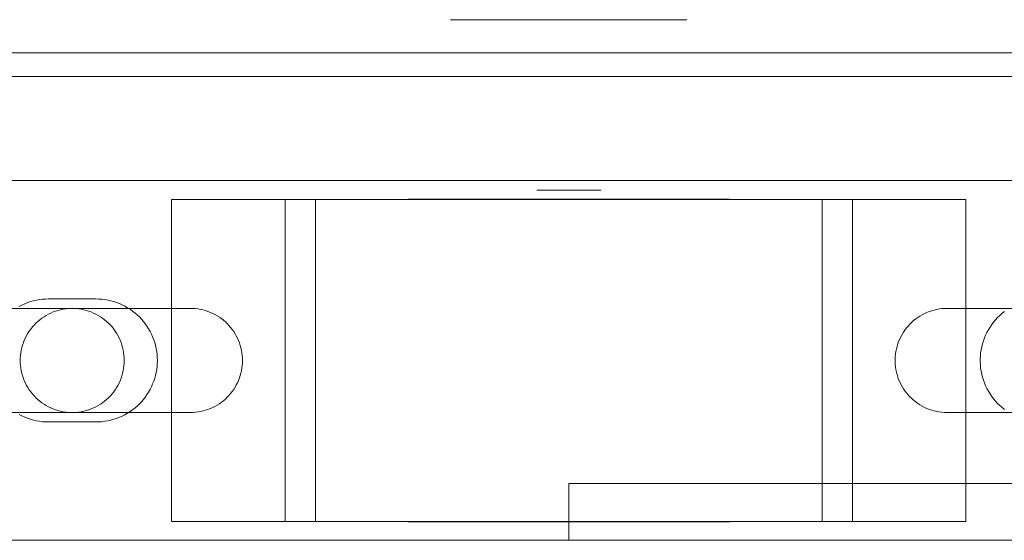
# Model space of a CAD drawing. Header units: millimetres. Extents: x -4395 to 65662, y -65530 to 6847.
# Tile 22 of 256: x 242 to 346, y -58750 to -58695. Entities that reach past the tile are written whole.
import ezdxf

# ---------------------------------------------------------------- set-up
doc = ezdxf.new("R2010")
doc.units = ezdxf.units.MM
doc.layers.add('R33_DET_superior_C05', color=7, linetype='Continuous', lineweight=0)

msp = doc.modelspace()

# ---------------------------------------------------------------- linework, layer by layer
at = {"layer": 'R33_DET_superior_C05'}
for p, q in [((287.535, -58695), (287.504, -58695)), ((287.597, -58695), (287.535, -58695)), ((287.69, -58695), (287.597, -58695)), ((287.813, -58695), (287.69, -58695)), ((287.967, -58695), (287.813, -58695)), ((288.151, -58695), (287.967, -58695)), ((288.364, -58695), (288.151, -58695)), ((288.606, -58695), (288.364, -58695)), ((288.877, -58695), (288.606, -58695)), ((289.175, -58695), (288.877, -58695)), ((289.5, -58695), (289.175, -58695)), ((289.851, -58695), (289.5, -58695)), ((290.227, -58695), (289.851, -58695)), ((290.628, -58695), (290.227, -58695)), ((291.052, -58695), (290.628, -58695)), ((291.498, -58695), (291.052, -58695)), ((291.965, -58695), (291.498, -58695)), ((292.452, -58695), (291.965, -58695)), ((292.958, -58695), (292.452, -58695)), ((293.482, -58695), (292.958, -58695)), ((294.022, -58695), (293.482, -58695)), ((294.576, -58695), (294.022, -58695)), ((295.145, -58695), (294.576, -58695)), ((295.725, -58695), (295.145, -58695)), ((296.316, -58695), (295.725, -58695)), ((296.916, -58695), (296.316, -58695)), ((296.626, -58695), (296.61, -58695)), ((296.652, -58695), (296.626, -58695)), ((296.685, -58695), (296.652, -58695)), ((296.727, -58695), (296.685, -58695)), ((296.777, -58695), (296.727, -58695)), ((296.835, -58695), (296.777, -58695)), ((296.901, -58695), (296.835, -58695)), ((296.974, -58695), (296.901, -58695)), ((297.523, -58695), (296.916, -58695)), ((297.056, -58695), (296.974, -58695)), ((297.144, -58695), (297.056, -58695)), ((297.239, -58695), (297.144, -58695)), ((297.342, -58695), (297.239, -58695)), ((297.451, -58695), (297.342, -58695)), ((297.566, -58695), (297.451, -58695)), ((298.137, -58695), (297.523, -58695)), ((297.687, -58695), (297.566, -58695)), ((297.815, -58695), (297.687, -58695)), ((297.947, -58695), (297.815, -58695)), ((298.085, -58695), (297.947, -58695)), ((298.227, -58695), (298.085, -58695)), ((298.755, -58695), (298.137, -58695)), ((298.374, -58695), (298.227, -58695)), ((298.525, -58695), (298.374, -58695)), ((298.679, -58695), (298.525, -58695)), ((298.837, -58695), (298.679, -58695)), ((299.377, -58695), (298.755, -58695)), ((298.998, -58695), (298.837, -58695)), ((299.161, -58695), (298.998, -58695)), ((299.326, -58695), (299.161, -58695)), ((299.493, -58695), (299.326, -58695)), ((300, -58695), (299.377, -58695)), ((299.661, -58695), (299.493, -58695)), ((299.831, -58695), (299.661, -58695)), ((300, -58695), (299.831, -58695)), ((300, -58695), (300.623, -58695)), ((300.169, -58695), (300, -58695)), ((300.339, -58695), (300.169, -58695)), ((300.507, -58695), (300.339, -58695)), ((300.674, -58695), (300.507, -58695)), ((300.623, -58695), (301.245, -58695)), ((300.839, -58695), (300.674, -58695)), ((301.002, -58695), (300.839, -58695)), ((301.163, -58695), (301.002, -58695)), ((301.321, -58695), (301.163, -58695)), ((301.245, -58695), (301.863, -58695)), ((301.475, -58695), (301.321, -58695)), ((301.626, -58695), (301.475, -58695)), ((301.773, -58695), (301.626, -58695)), ((301.915, -58695), (301.773, -58695)), ((301.863, -58695), (302.477, -58695)), ((302.053, -58695), (301.915, -58695)), ((302.185, -58695), (302.053, -58695)), ((302.313, -58695), (302.185, -58695)), ((302.434, -58695), (302.313, -58695)), ((302.549, -58695), (302.434, -58695)), ((302.477, -58695), (303.084, -58695)), ((302.658, -58695), (302.549, -58695)), ((302.761, -58695), (302.658, -58695)), ((302.856, -58695), (302.761, -58695)), ((302.944, -58695), (302.856, -58695)), ((303.026, -58695), (302.944, -58695)), ((303.099, -58695), (303.026, -58695)), ((303.084, -58695), (303.684, -58695)), ((303.165, -58695), (303.099, -58695)), ((303.223, -58695), (303.165, -58695)), ((303.273, -58695), (303.223, -58695)), ((303.315, -58695), (303.273, -58695)), ((303.348, -58695), (303.315, -58695)), ((303.374, -58695), (303.348, -58695)), ((303.39, -58695), (303.374, -58695)), ((303.684, -58695), (304.275, -58695)), ((304.275, -58695), (304.855, -58695)), ((304.855, -58695), (305.424, -58695)), ((305.424, -58695), (305.978, -58695)), ((305.978, -58695), (306.518, -58695)), ((306.518, -58695), (307.042, -58695)), ((307.042, -58695), (307.548, -58695)), ((307.548, -58695), (308.035, -58695)), ((308.035, -58695), (308.502, -58695)), ((308.502, -58695), (308.948, -58695)), ((308.948, -58695), (309.372, -58695)), ((309.372, -58695), (309.773, -58695)), ((309.773, -58695), (310.149, -58695)), ((310.149, -58695), (310.5, -58695)), ((310.5, -58695), (310.825, -58695)), ((310.825, -58695), (311.123, -58695)), ((311.123, -58695), (311.394, -58695)), ((311.394, -58695), (311.636, -58695)), ((311.636, -58695), (311.849, -58695)), ((311.849, -58695), (312.033, -58695)), ((312.033, -58695), (312.187, -58695)), ((312.187, -58695), (312.31, -58695)), ((312.31, -58695), (312.403, -58695)), ((312.403, -58695), (312.465, -58695)), ((312.465, -58695), (312.496, -58695)), ((185, -58698.5), (415, -58698.5)), ((210, -58701), (390, -58701)), ((230, -58712), (370, -58712)), ((296.626, -58713), (296.61, -58713)), ((296.652, -58713), (296.626, -58713)), ((296.685, -58713), (296.652, -58713)), ((296.727, -58713), (296.685, -58713)), ((296.777, -58713), (296.727, -58713)), ((296.835, -58713), (296.777, -58713)), ((296.901, -58713), (296.835, -58713)), ((296.974, -58713), (296.901, -58713)), ((297.056, -58713), (296.974, -58713)), ((297.144, -58713), (297.056, -58713)), ((297.239, -58713), (297.144, -58713)), ((297.342, -58713), (297.239, -58713)), ((297.451, -58713), (297.342, -58713)), ((297.566, -58713), (297.451, -58713)), ((297.687, -58713), (297.566, -58713)), ((297.815, -58713), (297.687, -58713)), ((297.947, -58713), (297.815, -58713)), ((298.085, -58713), (297.947, -58713)), ((298.227, -58713), (298.085, -58713)), ((298.374, -58713), (298.227, -58713)), ((298.525, -58713), (298.374, -58713)), ((298.679, -58713), (298.525, -58713)), ((298.837, -58713), (298.679, -58713)), ((298.998, -58713), (298.837, -58713)), ((299.161, -58713), (298.998, -58713)), ((299.326, -58713), (299.161, -58713)), ((299.493, -58713), (299.326, -58713)), ((299.661, -58713), (299.493, -58713)), ((299.831, -58713), (299.661, -58713)), ((300, -58713), (299.831, -58713)), ((300, -58713), (300.169, -58713)), ((300.169, -58713), (300.339, -58713)), ((300.339, -58713), (300.507, -58713)), ((300.507, -58713), (300.674, -58713)), ((300.674, -58713), (300.839, -58713)), ((300.839, -58713), (301.002, -58713)), ((301.002, -58713), (301.163, -58713)), ((301.163, -58713), (301.321, -58713)), ((301.321, -58713), (301.475, -58713)), ((301.475, -58713), (301.626, -58713)), ((301.626, -58713), (301.773, -58713)), ((301.773, -58713), (301.915, -58713)), ((301.915, -58713), (302.053, -58713)), ((302.053, -58713), (302.185, -58713)), ((302.185, -58713), (302.313, -58713)), ((302.313, -58713), (302.434, -58713)), ((302.434, -58713), (302.549, -58713)), ((302.549, -58713), (302.658, -58713)), ((302.658, -58713), (302.761, -58713)), ((302.761, -58713), (302.856, -58713)), ((302.856, -58713), (302.944, -58713)), ((302.944, -58713), (303.026, -58713)), ((303.026, -58713), (303.099, -58713)), ((303.099, -58713), (303.165, -58713)), ((303.165, -58713), (303.223, -58713)), ((303.223, -58713), (303.273, -58713)), ((303.273, -58713), (303.315, -58713)), ((303.315, -58713), (303.348, -58713)), ((303.348, -58713), (303.374, -58713)), ((303.374, -58713), (303.39, -58713)), ((258, -58714), (278.097, -58714)), ((258, -58748), (258, -58714)), ((258, -58714), (270, -58714)), ((273.209, -58714), (270, -58714)), ((270, -58748), (270, -58714)), ((273.209, -58748), (273.209, -58714)), ((273.209, -58714), (273.888, -58714)), ((273.888, -58714), (274.627, -58714)), ((274.627, -58714), (275.424, -58714)), ((275.424, -58714), (276.278, -58714)), ((276.278, -58714), (277.186, -58714)), ((277.186, -58714), (278.147, -58714)), ((278.097, -58714), (321.903, -58714)), ((278.147, -58714), (279.159, -58714)), ((279.159, -58714), (280.218, -58714)), ((280.218, -58714), (281.323, -58714)), ((281.323, -58714), (282.471, -58714)), ((282.471, -58714), (283.659, -58714)), ((283.004, -58714), (283.043, -58714)), ((283.048, -58713.95), (283.005, -58713.95)), ((283.051, -58714), (283.007, -58714)), ((283.043, -58714), (283.125, -58714)), ((283.132, -58713.95), (283.048, -58713.95)), ((283.138, -58714), (283.051, -58714)), ((283.125, -58714), (283.248, -58714)), ((283.258, -58713.95), (283.132, -58713.95)), ((283.267, -58714), (283.138, -58714)), ((283.248, -58714), (283.413, -58714)), ((283.426, -58713.95), (283.258, -58713.95)), ((283.436, -58714), (283.267, -58714)), ((283.413, -58714), (283.619, -58714)), ((283.635, -58713.95), (283.426, -58713.95)), ((283.647, -58714), (283.436, -58714)), ((283.619, -58714), (283.865, -58714)), ((283.885, -58713.95), (283.635, -58713.95)), ((283.899, -58714), (283.647, -58714)), ((283.659, -58714), (284.885, -58714)), ((283.865, -58714), (284.151, -58714)), ((284.175, -58713.95), (283.885, -58713.95)), ((284.19, -58714), (283.899, -58714)), ((284.151, -58714), (284.477, -58714)), ((284.504, -58713.95), (284.175, -58713.95)), ((284.52, -58714), (284.19, -58714)), ((284.477, -58714), (284.841, -58714)), ((284.872, -58713.95), (284.504, -58713.95)), ((284.889, -58714), (284.52, -58714)), ((284.841, -58714), (285.242, -58714)), ((285.278, -58713.95), (284.872, -58713.95)), ((284.885, -58714), (286.146, -58714)), ((285.295, -58714), (284.889, -58714)), ((285.242, -58714), (285.68, -58714)), ((285.72, -58713.95), (285.278, -58713.95)), ((285.738, -58714), (285.295, -58714)), ((285.68, -58714), (286.154, -58714)), ((286.197, -58713.95), (285.72, -58713.95)), ((286.216, -58714), (285.738, -58714)), ((286.146, -58714), (287.439, -58714)), ((286.154, -58714), (286.662, -58714)), ((286.709, -58713.95), (286.197, -58713.95)), ((286.728, -58714), (286.216, -58714)), ((286.662, -58714), (287.202, -58714)), ((287.254, -58713.95), (286.709, -58713.95)), ((287.273, -58714), (286.728, -58714)), ((287.202, -58714), (287.775, -58714)), ((287.83, -58713.95), (287.254, -58713.95)), ((287.849, -58714), (287.273, -58714)), ((287.439, -58714), (288.761, -58714)), ((287.535, -58713.95), (287.504, -58713.95)), ((287.597, -58713.95), (287.535, -58713.95)), ((287.69, -58713.95), (287.597, -58713.95)), ((287.813, -58713.95), (287.69, -58713.95)), ((287.775, -58714), (288.378, -58714)), ((287.967, -58713.95), (287.813, -58713.95)), ((288.437, -58713.95), (287.83, -58713.95)), ((288.456, -58714), (287.849, -58714)), ((288.151, -58713.95), (287.967, -58713.95)), ((288.364, -58713.95), (288.151, -58713.95)), ((288.606, -58713.95), (288.364, -58713.95)), ((288.378, -58714), (289.009, -58714)), ((289.073, -58713.95), (288.437, -58713.95)), ((289.091, -58714), (288.456, -58714)), ((288.877, -58713.95), (288.606, -58713.95)), ((288.761, -58714), (290.108, -58714)), ((289.175, -58713.95), (288.877, -58713.95)), ((289.009, -58714), (289.668, -58714)), ((289.735, -58713.95), (289.073, -58713.95)), ((289.753, -58714), (289.091, -58714)), ((289.5, -58713.95), (289.175, -58713.95)), ((289.851, -58713.95), (289.5, -58713.95)), ((289.668, -58714), (290.309, -58714)), ((290.424, -58713.95), (289.735, -58713.95)), ((290.44, -58714), (289.753, -58714)), ((290.227, -58713.95), (289.851, -58713.95)), ((290.108, -58714), (291.479, -58714)), ((290.628, -58713.95), (290.227, -58713.95)), ((290.309, -58714), (290.971, -58714)), ((291.136, -58713.95), (290.424, -58713.95)), ((291.151, -58714), (290.44, -58714)), ((291.052, -58713.95), (290.628, -58713.95)), ((290.971, -58714), (291.653, -58714)), ((291.498, -58713.95), (291.052, -58713.95)), ((291.87, -58713.95), (291.136, -58713.95)), ((291.885, -58714), (291.151, -58714)), ((291.479, -58714), (292.869, -58714)), ((291.965, -58713.95), (291.498, -58713.95)), ((291.653, -58714), (292.352, -58714)), ((292.624, -58713.95), (291.87, -58713.95)), ((292.638, -58714), (291.885, -58714)), ((292.452, -58713.95), (291.965, -58713.95)), ((292.352, -58714), (293.069, -58714)), ((292.958, -58713.95), (292.452, -58713.95)), ((293.397, -58713.95), (292.624, -58713.95)), ((293.409, -58714), (292.638, -58714)), ((292.869, -58714), (294.275, -58714)), ((293.482, -58713.95), (292.958, -58713.95)), ((293.069, -58714), (293.801, -58714)), ((294.186, -58713.95), (293.397, -58713.95)), ((294.197, -58714), (293.409, -58714)), ((294.022, -58713.95), (293.482, -58713.95)), ((293.801, -58714), (294.546, -58714)), ((294.576, -58713.95), (294.022, -58713.95)), ((294.989, -58713.95), (294.186, -58713.95)), ((294.999, -58714), (294.197, -58714)), ((294.275, -58714), (295.695, -58714)), ((294.546, -58714), (295.303, -58714)), ((295.145, -58713.95), (294.576, -58713.95)), ((295.805, -58713.95), (294.989, -58713.95)), ((295.813, -58714), (294.999, -58714)), ((295.725, -58713.95), (295.145, -58713.95)), ((295.303, -58714), (296.07, -58714)), ((295.695, -58714), (297.124, -58714)), ((296.316, -58713.95), (295.725, -58713.95)), ((296.632, -58713.95), (295.805, -58713.95)), ((296.638, -58714), (295.813, -58714)), ((296.07, -58714), (296.845, -58714)), ((296.916, -58713.95), (296.316, -58713.95)), ((297.466, -58713.95), (296.632, -58713.95)), ((297.471, -58714), (296.638, -58714)), ((296.845, -58714), (297.628, -58714)), ((297.523, -58713.95), (296.916, -58713.95)), ((297.124, -58714), (298.561, -58714)), ((298.307, -58713.95), (297.466, -58713.95)), ((298.311, -58714), (297.471, -58714)), ((298.137, -58713.95), (297.523, -58713.95)), ((297.628, -58714), (298.416, -58714)), ((298.755, -58713.95), (298.137, -58713.95)), ((299.153, -58713.95), (298.307, -58713.95)), ((299.154, -58714), (298.311, -58714)), ((298.416, -58714), (299.207, -58714)), ((298.561, -58714), (300, -58714)), ((299.377, -58713.95), (298.755, -58713.95)), ((300, -58713.95), (299.153, -58713.95)), ((300, -58714), (299.154, -58714)), ((300, -58714), (299.207, -58714)), ((300, -58713.95), (299.377, -58713.95)), ((300, -58713.95), (300.847, -58713.95)), ((300.623, -58713.95), (300, -58713.95)), ((300.846, -58714), (300, -58714)), ((300, -58714), (300.793, -58714)), ((300, -58714), (301.439, -58714)), ((301.245, -58713.95), (300.623, -58713.95)), ((300.793, -58714), (301.584, -58714)), ((301.689, -58714), (300.846, -58714)), ((300.847, -58713.95), (301.693, -58713.95)), ((301.863, -58713.95), (301.245, -58713.95)), ((301.439, -58714), (302.876, -58714)), ((301.584, -58714), (302.372, -58714)), ((302.529, -58714), (301.689, -58714)), ((301.693, -58713.95), (302.534, -58713.95)), ((302.477, -58713.95), (301.863, -58713.95)), ((302.372, -58714), (303.155, -58714)), ((303.084, -58713.95), (302.477, -58713.95)), ((303.362, -58714), (302.529, -58714)), ((302.534, -58713.95), (303.368, -58713.95)), ((302.876, -58714), (304.305, -58714)), ((303.684, -58713.95), (303.084, -58713.95)), ((303.155, -58714), (303.93, -58714)), ((304.187, -58714), (303.362, -58714)), ((303.368, -58713.95), (304.195, -58713.95)), ((304.275, -58713.95), (303.684, -58713.95)), ((303.93, -58714), (304.697, -58714)), ((305.001, -58714), (304.187, -58714)), ((304.195, -58713.95), (305.011, -58713.95)), ((304.855, -58713.95), (304.275, -58713.95)), ((304.305, -58714), (305.725, -58714)), ((304.697, -58714), (305.454, -58714)), ((305.424, -58713.95), (304.855, -58713.95)), ((305.803, -58714), (305.001, -58714)), ((305.011, -58713.95), (305.814, -58713.95)), ((305.978, -58713.95), (305.424, -58713.95)), ((305.454, -58714), (306.199, -58714)), ((305.725, -58714), (307.131, -58714)), ((306.591, -58714), (305.803, -58714)), ((305.814, -58713.95), (306.603, -58713.95)), ((306.518, -58713.95), (305.978, -58713.95)), ((306.199, -58714), (306.931, -58714)), ((307.042, -58713.95), (306.518, -58713.95)), ((307.362, -58714), (306.591, -58714)), ((306.603, -58713.95), (307.376, -58713.95)), ((306.931, -58714), (307.648, -58714)), ((307.548, -58713.95), (307.042, -58713.95)), ((307.131, -58714), (308.521, -58714)), ((308.115, -58714), (307.362, -58714)), ((307.376, -58713.95), (308.13, -58713.95)), ((308.035, -58713.95), (307.548, -58713.95)), ((307.648, -58714), (308.347, -58714)), ((308.502, -58713.95), (308.035, -58713.95)), ((308.849, -58714), (308.115, -58714)), ((308.13, -58713.95), (308.864, -58713.95)), ((308.347, -58714), (309.029, -58714)), ((308.948, -58713.95), (308.502, -58713.95)), ((308.521, -58714), (309.892, -58714)), ((309.56, -58714), (308.849, -58714)), ((308.864, -58713.95), (309.576, -58713.95)), ((309.372, -58713.95), (308.948, -58713.95)), ((309.029, -58714), (309.691, -58714)), ((309.773, -58713.95), (309.372, -58713.95)), ((310.247, -58714), (309.56, -58714)), ((309.576, -58713.95), (310.265, -58713.95)), ((310.332, -58714), (309.691, -58714)), ((310.149, -58713.95), (309.773, -58713.95)), ((309.892, -58714), (311.239, -58714)), ((310.5, -58713.95), (310.149, -58713.95)), ((310.909, -58714), (310.247, -58714)), ((310.265, -58713.95), (310.927, -58713.95)), ((310.332, -58714), (310.991, -58714)), ((310.825, -58713.95), (310.5, -58713.95)), ((311.123, -58713.95), (310.825, -58713.95)), ((311.544, -58714), (310.909, -58714)), ((310.927, -58713.95), (311.563, -58713.95)), ((310.991, -58714), (311.622, -58714)), ((311.394, -58713.95), (311.123, -58713.95)), ((311.239, -58714), (312.561, -58714)), ((311.636, -58713.95), (311.394, -58713.95)), ((312.151, -58714), (311.544, -58714)), ((311.563, -58713.95), (312.17, -58713.95)), ((311.622, -58714), (312.225, -58714)), ((311.849, -58713.95), (311.636, -58713.95)), ((312.033, -58713.95), (311.849, -58713.95)), ((312.187, -58713.95), (312.033, -58713.95)), ((312.727, -58714), (312.151, -58714)), ((312.17, -58713.95), (312.746, -58713.95)), ((312.31, -58713.95), (312.187, -58713.95)), ((312.225, -58714), (312.798, -58714)), ((312.403, -58713.95), (312.31, -58713.95)), ((312.465, -58713.95), (312.403, -58713.95)), ((312.496, -58713.95), (312.465, -58713.95)), ((312.561, -58714), (313.854, -58714)), ((313.272, -58714), (312.727, -58714)), ((312.746, -58713.95), (313.291, -58713.95)), ((312.798, -58714), (313.338, -58714)), ((313.784, -58714), (313.272, -58714)), ((313.291, -58713.95), (313.803, -58713.95)), ((313.338, -58714), (313.846, -58714)), ((314.262, -58714), (313.784, -58714)), ((313.803, -58713.95), (314.28, -58713.95)), ((313.846, -58714), (314.32, -58714)), ((313.854, -58714), (315.115, -58714)), ((314.705, -58714), (314.262, -58714)), ((314.28, -58713.95), (314.722, -58713.95)), ((314.32, -58714), (314.758, -58714)), ((315.111, -58714), (314.705, -58714)), ((314.722, -58713.95), (315.128, -58713.95)), ((314.758, -58714), (315.159, -58714)), ((315.48, -58714), (315.111, -58714)), ((315.115, -58714), (316.341, -58714)), ((315.128, -58713.95), (315.496, -58713.95)), ((315.159, -58714), (315.523, -58714)), ((315.81, -58714), (315.48, -58714)), ((315.496, -58713.95), (315.825, -58713.95)), ((315.523, -58714), (315.849, -58714)), ((316.101, -58714), (315.81, -58714)), ((315.825, -58713.95), (316.115, -58713.95)), ((315.849, -58714), (316.135, -58714)), ((316.353, -58714), (316.101, -58714)), ((316.115, -58713.95), (316.365, -58713.95)), ((316.135, -58714), (316.381, -58714)), ((316.341, -58714), (317.529, -58714)), ((316.564, -58714), (316.353, -58714)), ((316.365, -58713.95), (316.574, -58713.95)), ((316.381, -58714), (316.587, -58714)), ((316.733, -58714), (316.564, -58714)), ((316.574, -58713.95), (316.742, -58713.95)), ((316.587, -58714), (316.752, -58714)), ((316.862, -58714), (316.733, -58714)), ((316.742, -58713.95), (316.868, -58713.95)), ((316.752, -58714), (316.875, -58714)), ((316.949, -58714), (316.862, -58714)), ((316.868, -58713.95), (316.952, -58713.95)), ((316.875, -58714), (316.957, -58714)), ((316.952, -58713.95), (316.995, -58713.95)), ((316.957, -58714), (316.996, -58714)), ((317.529, -58714), (318.677, -58714)), ((318.677, -58714), (319.782, -58714)), ((319.782, -58714), (320.841, -58714)), ((320.841, -58714), (321.853, -58714)), ((321.853, -58714), (322.814, -58714)), ((321.903, -58714), (342, -58714)), ((322.814, -58714), (323.722, -58714)), ((323.722, -58714), (324.576, -58714)), ((324.576, -58714), (325.373, -58714)), ((325.373, -58714), (326.112, -58714)), ((326.791, -58714), (326.112, -58714)), ((330, -58714), (326.791, -58714)), ((326.791, -58748), (326.791, -58714)), ((342, -58714), (330, -58714)), ((330, -58748), (330, -58714)), ((342, -58714), (342, -58748)), ((235, -58725.5), (260, -58725.5)), ((242.18, -58725.144), (241.891, -58725.292)), ((242.475, -58725.01), (242.18, -58725.144)), ((242.777, -58724.892), (242.475, -58725.01)), ((243.084, -58724.789), (242.777, -58724.892)), ((243.396, -58724.701), (243.084, -58724.789)), ((243.712, -58724.629), (243.396, -58724.701)), ((244.031, -58724.573), (243.712, -58724.629)), ((244.353, -58724.532), (244.031, -58724.573)), ((244.676, -58724.508), (244.353, -58724.532)), ((245, -58724.5), (244.676, -58724.508)), ((245, -58724.5), (250, -58724.5)), ((247.089, -58725.515), (246.816, -58725.543)), ((247.363, -58725.502), (247.089, -58725.515)), ((247.637, -58725.502), (247.363, -58725.502)), ((247.911, -58725.515), (247.637, -58725.502)), ((248.184, -58725.543), (247.911, -58725.515)), ((250, -58724.5), (250.319, -58724.508)), ((250.637, -58724.531), (250.319, -58724.508)), ((250.954, -58724.57), (250.637, -58724.531)), ((251.268, -58724.625), (250.954, -58724.57)), ((251.579, -58724.695), (251.268, -58724.625)), ((251.887, -58724.78), (251.579, -58724.695)), ((252.19, -58724.88), (251.887, -58724.78)), ((252.487, -58724.995), (252.19, -58724.88)), ((252.779, -58725.124), (252.487, -58724.995)), ((253.064, -58725.268), (252.779, -58725.124)), ((253.342, -58725.425), (253.064, -58725.268)), ((253.611, -58725.595), (253.342, -58725.425)), ((260, -58725.5), (260.27, -58725.507)), ((260.539, -58725.526), (260.27, -58725.507)), ((339.726, -58725.507), (339.452, -58725.527)), ((340, -58725.5), (339.726, -58725.507)), ((340, -58725.5), (365, -58725.5)), ((244.289, -58726.534), (244.071, -58726.7)), ((244.516, -58726.38), (244.289, -58726.534)), ((244.75, -58726.237), (244.516, -58726.38)), ((244.991, -58726.106), (244.75, -58726.237)), ((245.238, -58725.987), (244.991, -58726.106)), ((245.491, -58725.88), (245.238, -58725.987)), ((245.748, -58725.786), (245.491, -58725.88)), ((246.01, -58725.706), (245.748, -58725.786)), ((246.276, -58725.638), (246.01, -58725.706)), ((246.545, -58725.584), (246.276, -58725.638)), ((246.816, -58725.543), (246.545, -58725.584)), ((248.455, -58725.584), (248.184, -58725.543)), ((248.724, -58725.638), (248.455, -58725.584)), ((248.99, -58725.706), (248.724, -58725.638)), ((249.252, -58725.786), (248.99, -58725.706)), ((249.509, -58725.88), (249.252, -58725.786)), ((249.762, -58725.987), (249.509, -58725.88)), ((250.009, -58726.106), (249.762, -58725.987)), ((250.25, -58726.237), (250.009, -58726.106)), ((250.484, -58726.38), (250.25, -58726.237)), ((250.711, -58726.534), (250.484, -58726.38)), ((250.929, -58726.7), (250.711, -58726.534)), ((253.872, -58725.779), (253.611, -58725.595)), ((254.124, -58725.975), (253.872, -58725.779)), ((254.365, -58726.184), (254.124, -58725.975)), ((254.596, -58726.404), (254.365, -58726.184)), ((254.816, -58726.635), (254.596, -58726.404)), ((260.807, -58725.56), (260.539, -58725.526)), ((261.073, -58725.606), (260.807, -58725.56)), ((261.336, -58725.665), (261.073, -58725.606)), ((261.597, -58725.737), (261.336, -58725.665)), ((261.853, -58725.822), (261.597, -58725.737)), ((262.105, -58725.919), (261.853, -58725.822)), ((262.352, -58726.028), (262.105, -58725.919)), ((262.593, -58726.149), (262.352, -58726.028)), ((262.828, -58726.282), (262.593, -58726.149)), ((263.056, -58726.427), (262.828, -58726.282)), ((263.276, -58726.582), (263.056, -58726.427)), ((336.902, -58726.456), (336.679, -58726.616)), ((337.132, -58726.307), (336.902, -58726.456)), ((337.37, -58726.17), (337.132, -58726.307)), ((337.614, -58726.045), (337.37, -58726.17)), ((337.864, -58725.932), (337.614, -58726.045)), ((338.119, -58725.832), (337.864, -58725.932)), ((338.379, -58725.744), (338.119, -58725.832)), ((338.643, -58725.67), (338.379, -58725.744)), ((338.91, -58725.609), (338.643, -58725.67)), ((339.18, -58725.561), (338.91, -58725.609)), ((339.452, -58725.527), (339.18, -58725.561)), ((345.347, -58726.461), (345.126, -58726.699)), ((345.579, -58726.235), (345.347, -58726.461)), ((345.822, -58726.021), (345.579, -58726.235)), ((346.075, -58725.819), (345.822, -58726.021)), ((243.287, -58727.465), (243.116, -58727.679)), ((243.468, -58727.259), (243.287, -58727.465)), ((243.66, -58727.063), (243.468, -58727.259)), ((243.861, -58726.876), (243.66, -58727.063)), ((244.071, -58726.7), (243.861, -58726.876)), ((251.139, -58726.876), (250.929, -58726.7)), ((251.34, -58727.063), (251.139, -58726.876)), ((251.532, -58727.259), (251.34, -58727.063)), ((251.713, -58727.465), (251.532, -58727.259)), ((251.884, -58727.679), (251.713, -58727.465)), ((255.025, -58726.876), (254.816, -58726.635)), ((255.221, -58727.128), (255.025, -58726.876)), ((255.405, -58727.389), (255.221, -58727.128)), ((255.575, -58727.658), (255.405, -58727.389)), ((263.489, -58726.748), (263.276, -58726.582)), ((263.694, -58726.925), (263.489, -58726.748)), ((263.889, -58727.111), (263.694, -58726.925)), ((264.075, -58727.306), (263.889, -58727.111)), ((264.252, -58727.511), (264.075, -58727.306)), ((264.418, -58727.724), (264.252, -58727.511)), ((335.7, -58727.571), (335.534, -58727.789)), ((335.876, -58727.361), (335.7, -58727.571)), ((336.063, -58727.16), (335.876, -58727.361)), ((336.259, -58726.968), (336.063, -58727.16)), ((336.465, -58726.787), (336.259, -58726.968)), ((336.679, -58726.616), (336.465, -58726.787)), ((344.54, -58727.473), (344.371, -58727.75)), ((344.722, -58727.206), (344.54, -58727.473)), ((344.918, -58726.947), (344.722, -58727.206)), ((345.126, -58726.699), (344.918, -58726.947)), ((242.545, -58728.614), (242.432, -58728.864)), ((242.67, -58728.37), (242.545, -58728.614)), ((242.807, -58728.132), (242.67, -58728.37)), ((242.956, -58727.902), (242.807, -58728.132)), ((243.116, -58727.679), (242.956, -58727.902)), ((252.044, -58727.902), (251.884, -58727.679)), ((252.193, -58728.132), (252.044, -58727.902)), ((252.33, -58728.37), (252.193, -58728.132)), ((252.455, -58728.614), (252.33, -58728.37)), ((252.568, -58728.864), (252.455, -58728.614)), ((255.732, -58727.936), (255.575, -58727.658)), ((255.876, -58728.221), (255.732, -58727.936)), ((256.005, -58728.513), (255.876, -58728.221)), ((256.12, -58728.81), (256.005, -58728.513)), ((264.573, -58727.944), (264.418, -58727.724)), ((264.718, -58728.172), (264.573, -58727.944)), ((264.851, -58728.407), (264.718, -58728.172)), ((264.972, -58728.648), (264.851, -58728.407)), ((335.106, -58728.491), (334.987, -58728.738)), ((335.237, -58728.25), (335.106, -58728.491)), ((335.38, -58728.016), (335.237, -58728.25)), ((335.534, -58727.789), (335.38, -58728.016)), ((343.949, -58728.625), (343.838, -58728.93)), ((344.075, -58728.327), (343.949, -58728.625)), ((344.216, -58728.035), (344.075, -58728.327)), ((344.371, -58727.75), (344.216, -58728.035)), ((242.17, -58729.643), (242.109, -58729.91)), ((242.244, -58729.379), (242.17, -58729.643)), ((242.332, -58729.119), (242.244, -58729.379)), ((242.432, -58728.864), (242.332, -58729.119)), ((252.668, -58729.119), (252.568, -58728.864)), ((252.756, -58729.379), (252.668, -58729.119)), ((252.83, -58729.643), (252.756, -58729.379)), ((252.891, -58729.91), (252.83, -58729.643)), ((256.22, -58729.113), (256.12, -58728.81)), ((256.305, -58729.421), (256.22, -58729.113)), ((256.375, -58729.732), (256.305, -58729.421)), ((265.081, -58728.895), (264.972, -58728.648)), ((265.178, -58729.147), (265.081, -58728.895)), ((265.263, -58729.403), (265.178, -58729.147)), ((265.335, -58729.664), (265.263, -58729.403)), ((265.394, -58729.927), (265.335, -58729.664)), ((334.706, -58729.51), (334.638, -58729.776)), ((334.786, -58729.248), (334.706, -58729.51)), ((334.88, -58728.991), (334.786, -58729.248)), ((334.987, -58728.738), (334.88, -58728.991)), ((343.663, -58729.554), (343.599, -58729.871)), ((343.743, -58729.24), (343.663, -58729.554)), ((343.838, -58728.93), (343.743, -58729.24)), ((242.007, -58730.726), (242, -58731)), ((242.027, -58730.452), (242.007, -58730.726)), ((242.061, -58730.18), (242.027, -58730.452)), ((242.109, -58729.91), (242.061, -58730.18)), ((252.939, -58730.18), (252.891, -58729.91)), ((252.973, -58730.452), (252.939, -58730.18)), ((252.993, -58730.726), (252.973, -58730.452)), ((253, -58731), (252.993, -58730.726)), ((256.43, -58730.046), (256.375, -58729.732)), ((256.469, -58730.363), (256.43, -58730.046)), ((256.492, -58730.681), (256.469, -58730.363)), ((256.5, -58731), (256.492, -58730.681)), ((265.44, -58730.193), (265.394, -58729.927)), ((265.474, -58730.461), (265.44, -58730.193)), ((265.493, -58730.73), (265.474, -58730.461)), ((334.515, -58730.589), (334.502, -58730.863)), ((334.543, -58730.316), (334.515, -58730.589)), ((334.584, -58730.045), (334.543, -58730.316)), ((334.638, -58729.776), (334.584, -58730.045)), ((343.518, -58730.514), (343.502, -58730.838)), ((343.55, -58730.192), (343.518, -58730.514)), ((343.599, -58729.871), (343.55, -58730.192)), ((242, -58731), (242.007, -58731.274)), ((242.007, -58731.274), (242.027, -58731.548)), ((242.027, -58731.548), (242.061, -58731.82)), ((252.939, -58731.82), (252.973, -58731.548)), ((252.973, -58731.548), (252.993, -58731.274)), ((253, -58731), (252.993, -58731.274)), ((256.43, -58731.954), (256.469, -58731.637)), ((256.469, -58731.637), (256.492, -58731.319)), ((256.492, -58731.319), (256.5, -58731)), ((265.44, -58731.807), (265.474, -58731.539)), ((265.474, -58731.539), (265.493, -58731.27)), ((265.5, -58731), (265.493, -58730.73)), ((265.493, -58731.27), (265.5, -58731)), ((334.502, -58730.863), (334.502, -58731.137)), ((334.502, -58731.137), (334.515, -58731.411)), ((334.515, -58731.411), (334.543, -58731.684)), ((334.543, -58731.684), (334.584, -58731.955)), ((343.502, -58730.838), (343.502, -58731.162)), ((343.502, -58731.162), (343.518, -58731.486)), ((343.518, -58731.486), (343.55, -58731.808)), ((242.061, -58731.82), (242.109, -58732.09)), ((242.109, -58732.09), (242.17, -58732.357)), ((242.17, -58732.357), (242.244, -58732.621)), ((242.244, -58732.621), (242.332, -58732.881)), ((252.668, -58732.881), (252.756, -58732.621)), ((252.756, -58732.621), (252.83, -58732.357)), ((252.83, -58732.357), (252.891, -58732.09)), ((252.891, -58732.09), (252.939, -58731.82)), ((256.22, -58732.887), (256.305, -58732.579)), ((256.305, -58732.579), (256.375, -58732.268)), ((256.375, -58732.268), (256.43, -58731.954)), ((265.178, -58732.853), (265.263, -58732.597)), ((265.263, -58732.597), (265.335, -58732.336)), ((265.335, -58732.336), (265.394, -58732.073)), ((265.394, -58732.073), (265.44, -58731.807)), ((334.584, -58731.955), (334.638, -58732.224)), ((334.638, -58732.224), (334.706, -58732.49)), ((334.706, -58732.49), (334.786, -58732.752)), ((334.786, -58732.752), (334.88, -58733.009)), ((343.55, -58731.808), (343.599, -58732.129)), ((343.599, -58732.129), (343.663, -58732.446)), ((343.663, -58732.446), (343.743, -58732.76)), ((343.743, -58732.76), (343.838, -58733.07)), ((242.332, -58732.881), (242.432, -58733.136)), ((242.432, -58733.136), (242.545, -58733.386)), ((242.545, -58733.386), (242.67, -58733.63)), ((242.67, -58733.63), (242.807, -58733.868)), ((252.193, -58733.868), (252.33, -58733.63)), ((252.33, -58733.63), (252.455, -58733.386)), ((252.455, -58733.386), (252.568, -58733.136)), ((252.568, -58733.136), (252.668, -58732.881)), ((255.732, -58734.064), (255.876, -58733.779)), ((255.876, -58733.779), (256.005, -58733.487)), ((256.005, -58733.487), (256.12, -58733.19)), ((256.12, -58733.19), (256.22, -58732.887)), ((264.573, -58734.056), (264.718, -58733.828)), ((264.718, -58733.828), (264.851, -58733.593)), ((264.851, -58733.593), (264.972, -58733.352)), ((264.972, -58733.352), (265.081, -58733.105)), ((265.081, -58733.105), (265.178, -58732.853)), ((334.88, -58733.009), (334.987, -58733.262)), ((334.987, -58733.262), (335.106, -58733.509)), ((335.106, -58733.509), (335.237, -58733.75)), ((335.237, -58733.75), (335.38, -58733.984)), ((343.838, -58733.07), (343.949, -58733.375)), ((343.949, -58733.375), (344.075, -58733.673)), ((344.075, -58733.673), (344.216, -58733.965)), ((242.807, -58733.868), (242.956, -58734.098)), ((242.956, -58734.098), (243.116, -58734.321)), ((243.116, -58734.321), (243.287, -58734.535)), ((243.287, -58734.535), (243.468, -58734.741)), ((243.468, -58734.741), (243.66, -58734.937)), ((251.34, -58734.937), (251.532, -58734.741)), ((251.532, -58734.741), (251.713, -58734.535)), ((251.713, -58734.535), (251.884, -58734.321)), ((251.884, -58734.321), (252.044, -58734.098)), ((252.044, -58734.098), (252.193, -58733.868)), ((255.025, -58735.124), (255.221, -58734.872)), ((255.221, -58734.872), (255.405, -58734.611)), ((255.405, -58734.611), (255.575, -58734.342)), ((255.575, -58734.342), (255.732, -58734.064)), ((263.694, -58735.075), (263.889, -58734.889)), ((263.889, -58734.889), (264.075, -58734.694)), ((264.075, -58734.694), (264.252, -58734.489)), ((264.252, -58734.489), (264.418, -58734.276)), ((264.418, -58734.276), (264.573, -58734.056)), ((335.38, -58733.984), (335.534, -58734.211)), ((335.534, -58734.211), (335.7, -58734.429)), ((335.7, -58734.429), (335.876, -58734.639)), ((335.876, -58734.639), (336.063, -58734.84)), ((336.063, -58734.84), (336.259, -58735.032)), ((344.216, -58733.965), (344.371, -58734.25)), ((344.371, -58734.25), (344.54, -58734.527)), ((344.54, -58734.527), (344.722, -58734.794)), ((344.722, -58734.794), (344.918, -58735.053)), ((243.66, -58734.937), (243.861, -58735.124)), ((243.861, -58735.124), (244.071, -58735.3)), ((244.071, -58735.3), (244.289, -58735.466)), ((244.289, -58735.466), (244.516, -58735.62)), ((244.516, -58735.62), (244.75, -58735.763)), ((244.75, -58735.763), (244.991, -58735.894)), ((244.991, -58735.894), (245.238, -58736.013)), ((249.762, -58736.013), (250.009, -58735.894)), ((250.009, -58735.894), (250.25, -58735.763)), ((250.25, -58735.763), (250.484, -58735.62)), ((250.484, -58735.62), (250.711, -58735.466)), ((250.711, -58735.466), (250.929, -58735.3)), ((250.929, -58735.3), (251.139, -58735.124)), ((251.139, -58735.124), (251.34, -58734.937)), ((254.124, -58736.025), (254.365, -58735.816)), ((254.365, -58735.816), (254.596, -58735.596)), ((254.596, -58735.596), (254.816, -58735.365)), ((254.816, -58735.365), (255.025, -58735.124)), ((262.352, -58735.972), (262.593, -58735.851)), ((262.593, -58735.851), (262.828, -58735.718)), ((262.828, -58735.718), (263.056, -58735.573)), ((263.056, -58735.573), (263.276, -58735.418)), ((263.276, -58735.418), (263.489, -58735.252)), ((263.489, -58735.252), (263.694, -58735.075)), ((336.259, -58735.032), (336.465, -58735.213)), ((336.465, -58735.213), (336.679, -58735.384)), ((336.679, -58735.384), (336.902, -58735.544)), ((336.902, -58735.544), (337.132, -58735.693)), ((337.132, -58735.693), (337.37, -58735.83)), ((337.37, -58735.83), (337.614, -58735.955)), ((344.918, -58735.053), (345.126, -58735.301)), ((345.126, -58735.301), (345.347, -58735.539)), ((345.347, -58735.539), (345.579, -58735.765)), ((345.579, -58735.765), (345.822, -58735.979)), ((260, -58736.5), (235, -58736.5)), ((241.891, -58736.708), (242.18, -58736.856)), ((242.18, -58736.856), (242.475, -58736.99)), ((245.238, -58736.013), (245.491, -58736.12)), ((245.491, -58736.12), (245.748, -58736.214)), ((245.748, -58736.214), (246.01, -58736.294)), ((246.01, -58736.294), (246.276, -58736.362)), ((246.276, -58736.362), (246.545, -58736.416)), ((246.545, -58736.416), (246.816, -58736.457)), ((246.816, -58736.457), (247.089, -58736.485)), ((247.089, -58736.485), (247.363, -58736.498)), ((247.363, -58736.498), (247.637, -58736.498)), ((247.637, -58736.498), (247.911, -58736.485)), ((247.911, -58736.485), (248.184, -58736.457)), ((248.184, -58736.457), (248.455, -58736.416)), ((248.455, -58736.416), (248.724, -58736.362)), ((248.724, -58736.362), (248.99, -58736.294)), ((248.99, -58736.294), (249.252, -58736.214)), ((249.252, -58736.214), (249.509, -58736.12)), ((249.509, -58736.12), (249.762, -58736.013)), ((252.487, -58737.005), (252.779, -58736.876)), ((252.779, -58736.876), (253.064, -58736.732)), ((253.064, -58736.732), (253.342, -58736.575)), ((253.342, -58736.575), (253.611, -58736.405)), ((253.611, -58736.405), (253.872, -58736.221)), ((253.872, -58736.221), (254.124, -58736.025)), ((260, -58736.5), (260.27, -58736.493)), ((260.27, -58736.493), (260.539, -58736.474)), ((260.539, -58736.474), (260.807, -58736.44)), ((260.807, -58736.44), (261.073, -58736.394)), ((261.073, -58736.394), (261.336, -58736.335)), ((261.336, -58736.335), (261.597, -58736.263)), ((261.597, -58736.263), (261.853, -58736.178)), ((261.853, -58736.178), (262.105, -58736.081)), ((262.105, -58736.081), (262.352, -58735.972)), ((337.614, -58735.955), (337.864, -58736.068)), ((337.864, -58736.068), (338.119, -58736.168)), ((338.119, -58736.168), (338.379, -58736.256)), ((338.379, -58736.256), (338.643, -58736.33)), ((338.643, -58736.33), (338.91, -58736.391)), ((338.91, -58736.391), (339.18, -58736.439)), ((339.18, -58736.439), (339.452, -58736.473)), ((339.452, -58736.473), (339.726, -58736.493)), ((340, -58736.5), (339.726, -58736.493)), ((365, -58736.5), (340, -58736.5)), ((345.822, -58735.979), (346.075, -58736.181)), ((242.475, -58736.99), (242.777, -58737.108)), ((242.777, -58737.108), (243.084, -58737.211)), ((243.084, -58737.211), (243.396, -58737.299)), ((243.396, -58737.299), (243.712, -58737.371)), ((243.712, -58737.371), (244.031, -58737.427)), ((244.031, -58737.427), (244.353, -58737.468)), ((244.353, -58737.468), (244.676, -58737.492)), ((245, -58737.5), (244.676, -58737.492)), ((250, -58737.5), (245, -58737.5)), ((250, -58737.5), (250.319, -58737.492)), ((250.319, -58737.492), (250.637, -58737.469)), ((250.637, -58737.469), (250.954, -58737.43)), ((250.954, -58737.43), (251.268, -58737.375)), ((251.268, -58737.375), (251.579, -58737.305)), ((251.579, -58737.305), (251.887, -58737.22)), ((251.887, -58737.22), (252.19, -58737.12)), ((252.19, -58737.12), (252.487, -58737.005)), ((300, -58750), (300, -58744)), ((300, -58744), (375, -58744)), ((258, -58748), (278.097, -58748)), ((258, -58748), (270, -58748)), ((270, -58748), (273.209, -58748)), ((273.209, -58748), (273.888, -58748)), ((273.888, -58748), (274.627, -58748)), ((274.627, -58748), (275.424, -58748)), ((275.424, -58748), (276.278, -58748)), ((276.278, -58748), (277.186, -58748)), ((277.186, -58748), (278.147, -58748)), ((278.097, -58748), (321.903, -58748)), ((278.147, -58748), (279.159, -58748)), ((279.159, -58748), (280.218, -58748)), ((280.218, -58748), (281.323, -58748)), ((281.323, -58748), (282.471, -58748)), ((282.471, -58748), (283.659, -58748)), ((283.004, -58748), (283.043, -58748)), ((283.048, -58748.05), (283.005, -58748.05)), ((283.051, -58748), (283.007, -58748)), ((283.043, -58748), (283.125, -58748)), ((283.132, -58748.05), (283.048, -58748.05)), ((283.138, -58748), (283.051, -58748)), ((283.125, -58748), (283.248, -58748)), ((283.258, -58748.05), (283.132, -58748.05)), ((283.267, -58748), (283.138, -58748)), ((283.248, -58748), (283.413, -58748)), ((283.426, -58748.05), (283.258, -58748.05)), ((283.436, -58748), (283.267, -58748)), ((283.413, -58748), (283.619, -58748)), ((283.635, -58748.05), (283.426, -58748.05)), ((283.647, -58748), (283.436, -58748)), ((283.619, -58748), (283.865, -58748)), ((283.885, -58748.05), (283.635, -58748.05)), ((283.899, -58748), (283.647, -58748)), ((283.659, -58748), (284.885, -58748)), ((283.865, -58748), (284.151, -58748)), ((284.175, -58748.05), (283.885, -58748.05)), ((284.19, -58748), (283.899, -58748)), ((284.151, -58748), (284.477, -58748)), ((284.504, -58748.05), (284.175, -58748.05)), ((284.52, -58748), (284.19, -58748)), ((284.477, -58748), (284.841, -58748)), ((284.872, -58748.05), (284.504, -58748.05)), ((284.889, -58748), (284.52, -58748)), ((284.841, -58748), (285.242, -58748)), ((285.278, -58748.05), (284.872, -58748.05)), ((284.885, -58748), (286.146, -58748)), ((285.295, -58748), (284.889, -58748)), ((285.242, -58748), (285.68, -58748)), ((285.72, -58748.05), (285.278, -58748.05)), ((285.738, -58748), (285.295, -58748)), ((285.68, -58748), (286.154, -58748)), ((286.197, -58748.05), (285.72, -58748.05)), ((286.216, -58748), (285.738, -58748)), ((286.146, -58748), (287.439, -58748)), ((286.154, -58748), (286.662, -58748)), ((286.709, -58748.05), (286.197, -58748.05)), ((286.728, -58748), (286.216, -58748)), ((286.662, -58748), (287.202, -58748)), ((287.254, -58748.05), (286.709, -58748.05)), ((287.273, -58748), (286.728, -58748)), ((287.202, -58748), (287.775, -58748)), ((287.83, -58748.05), (287.254, -58748.05)), ((287.849, -58748), (287.273, -58748)), ((287.439, -58748), (288.761, -58748)), ((287.535, -58748.05), (287.504, -58748.05)), ((287.597, -58748.05), (287.535, -58748.05)), ((287.69, -58748.05), (287.597, -58748.05)), ((287.813, -58748.05), (287.69, -58748.05)), ((287.775, -58748), (288.378, -58748)), ((287.967, -58748.05), (287.813, -58748.05)), ((288.437, -58748.05), (287.83, -58748.05)), ((288.456, -58748), (287.849, -58748)), ((288.151, -58748.05), (287.967, -58748.05)), ((288.364, -58748.05), (288.151, -58748.05)), ((288.606, -58748.05), (288.364, -58748.05)), ((288.378, -58748), (289.009, -58748)), ((289.073, -58748.05), (288.437, -58748.05)), ((289.091, -58748), (288.456, -58748)), ((288.877, -58748.05), (288.606, -58748.05)), ((288.761, -58748), (290.108, -58748)), ((289.175, -58748.05), (288.877, -58748.05)), ((289.009, -58748), (289.668, -58748)), ((289.735, -58748.05), (289.073, -58748.05)), ((289.753, -58748), (289.091, -58748)), ((289.5, -58748.05), (289.175, -58748.05)), ((289.851, -58748.05), (289.5, -58748.05)), ((289.668, -58748), (290.309, -58748)), ((290.424, -58748.05), (289.735, -58748.05)), ((290.44, -58748), (289.753, -58748)), ((290.227, -58748.05), (289.851, -58748.05)), ((290.108, -58748), (291.479, -58748)), ((290.628, -58748.05), (290.227, -58748.05)), ((290.309, -58748), (290.971, -58748)), ((291.136, -58748.05), (290.424, -58748.05)), ((291.151, -58748), (290.44, -58748)), ((291.052, -58748.05), (290.628, -58748.05)), ((290.971, -58748), (291.653, -58748)), ((291.498, -58748.05), (291.052, -58748.05)), ((291.87, -58748.05), (291.136, -58748.05)), ((291.885, -58748), (291.151, -58748)), ((291.479, -58748), (292.869, -58748)), ((291.965, -58748.05), (291.498, -58748.05)), ((291.653, -58748), (292.352, -58748)), ((292.624, -58748.05), (291.87, -58748.05)), ((292.638, -58748), (291.885, -58748)), ((292.452, -58748.05), (291.965, -58748.05)), ((292.352, -58748), (293.069, -58748)), ((292.958, -58748.05), (292.452, -58748.05)), ((293.397, -58748.05), (292.624, -58748.05)), ((293.409, -58748), (292.638, -58748)), ((292.869, -58748), (294.275, -58748)), ((293.482, -58748.05), (292.958, -58748.05)), ((293.069, -58748), (293.801, -58748)), ((294.186, -58748.05), (293.397, -58748.05)), ((294.197, -58748), (293.409, -58748)), ((294.022, -58748.05), (293.482, -58748.05)), ((293.801, -58748), (294.546, -58748)), ((294.576, -58748.05), (294.022, -58748.05)), ((294.989, -58748.05), (294.186, -58748.05)), ((294.999, -58748), (294.197, -58748)), ((294.275, -58748), (295.695, -58748)), ((294.546, -58748), (295.303, -58748)), ((295.145, -58748.05), (294.576, -58748.05)), ((295.805, -58748.05), (294.989, -58748.05)), ((295.813, -58748), (294.999, -58748)), ((295.725, -58748.05), (295.145, -58748.05)), ((295.303, -58748), (296.07, -58748)), ((295.695, -58748), (297.124, -58748)), ((296.316, -58748.05), (295.725, -58748.05)), ((296.632, -58748.05), (295.805, -58748.05)), ((296.638, -58748), (295.813, -58748)), ((296.07, -58748), (296.845, -58748)), ((296.916, -58748.05), (296.316, -58748.05)), ((297.466, -58748.05), (296.632, -58748.05)), ((297.471, -58748), (296.638, -58748)), ((296.845, -58748), (297.628, -58748)), ((297.523, -58748.05), (296.916, -58748.05)), ((297.124, -58748), (298.561, -58748)), ((298.307, -58748.05), (297.466, -58748.05)), ((298.311, -58748), (297.471, -58748)), ((298.137, -58748.05), (297.523, -58748.05)), ((297.628, -58748), (298.416, -58748)), ((298.755, -58748.05), (298.137, -58748.05)), ((299.153, -58748.05), (298.307, -58748.05)), ((299.154, -58748), (298.311, -58748)), ((298.416, -58748), (299.207, -58748)), ((298.561, -58748), (300, -58748)), ((299.377, -58748.05), (298.755, -58748.05)), ((300, -58748.05), (299.153, -58748.05)), ((300, -58748), (299.154, -58748)), ((300, -58748), (299.207, -58748)), ((300, -58748.05), (299.377, -58748.05)), ((300.846, -58748), (300, -58748)), ((300, -58748), (300.793, -58748)), ((300, -58748), (301.439, -58748)), ((300, -58748.05), (300.847, -58748.05)), ((300.623, -58748.05), (300, -58748.05)), ((301.245, -58748.05), (300.623, -58748.05)), ((300.793, -58748), (301.584, -58748)), ((301.689, -58748), (300.846, -58748)), ((300.847, -58748.05), (301.693, -58748.05)), ((301.863, -58748.05), (301.245, -58748.05)), ((301.439, -58748), (302.876, -58748)), ((301.584, -58748), (302.372, -58748)), ((302.529, -58748), (301.689, -58748)), ((301.693, -58748.05), (302.534, -58748.05)), ((302.477, -58748.05), (301.863, -58748.05)), ((302.372, -58748), (303.155, -58748)), ((303.084, -58748.05), (302.477, -58748.05)), ((303.362, -58748), (302.529, -58748)), ((302.534, -58748.05), (303.368, -58748.05)), ((302.876, -58748), (304.305, -58748)), ((303.684, -58748.05), (303.084, -58748.05)), ((303.155, -58748), (303.93, -58748)), ((304.187, -58748), (303.362, -58748)), ((303.368, -58748.05), (304.195, -58748.05)), ((304.275, -58748.05), (303.684, -58748.05)), ((303.93, -58748), (304.697, -58748)), ((305.001, -58748), (304.187, -58748)), ((304.195, -58748.05), (305.011, -58748.05)), ((304.855, -58748.05), (304.275, -58748.05)), ((304.305, -58748), (305.725, -58748)), ((304.697, -58748), (305.454, -58748)), ((305.424, -58748.05), (304.855, -58748.05)), ((305.803, -58748), (305.001, -58748)), ((305.011, -58748.05), (305.814, -58748.05)), ((305.978, -58748.05), (305.424, -58748.05)), ((305.454, -58748), (306.199, -58748)), ((305.725, -58748), (307.131, -58748)), ((306.591, -58748), (305.803, -58748)), ((305.814, -58748.05), (306.603, -58748.05)), ((306.518, -58748.05), (305.978, -58748.05)), ((306.199, -58748), (306.931, -58748)), ((307.042, -58748.05), (306.518, -58748.05)), ((307.362, -58748), (306.591, -58748)), ((306.603, -58748.05), (307.376, -58748.05)), ((306.931, -58748), (307.648, -58748)), ((307.548, -58748.05), (307.042, -58748.05)), ((307.131, -58748), (308.521, -58748)), ((308.115, -58748), (307.362, -58748)), ((307.376, -58748.05), (308.13, -58748.05)), ((308.035, -58748.05), (307.548, -58748.05)), ((307.648, -58748), (308.347, -58748)), ((308.502, -58748.05), (308.035, -58748.05)), ((308.849, -58748), (308.115, -58748)), ((308.13, -58748.05), (308.864, -58748.05)), ((308.347, -58748), (309.029, -58748)), ((308.948, -58748.05), (308.502, -58748.05)), ((308.521, -58748), (309.892, -58748)), ((309.56, -58748), (308.849, -58748)), ((308.864, -58748.05), (309.576, -58748.05)), ((309.372, -58748.05), (308.948, -58748.05)), ((309.029, -58748), (309.691, -58748)), ((309.773, -58748.05), (309.372, -58748.05)), ((310.247, -58748), (309.56, -58748)), ((309.576, -58748.05), (310.265, -58748.05)), ((310.332, -58748), (309.691, -58748)), ((310.149, -58748.05), (309.773, -58748.05)), ((309.892, -58748), (311.239, -58748)), ((310.5, -58748.05), (310.149, -58748.05)), ((310.909, -58748), (310.247, -58748)), ((310.265, -58748.05), (310.927, -58748.05)), ((310.332, -58748), (310.991, -58748)), ((310.825, -58748.05), (310.5, -58748.05)), ((311.123, -58748.05), (310.825, -58748.05)), ((311.544, -58748), (310.909, -58748)), ((310.927, -58748.05), (311.563, -58748.05)), ((310.991, -58748), (311.622, -58748)), ((311.394, -58748.05), (311.123, -58748.05)), ((311.239, -58748), (312.561, -58748)), ((311.636, -58748.05), (311.394, -58748.05)), ((312.151, -58748), (311.544, -58748)), ((311.563, -58748.05), (312.17, -58748.05)), ((311.622, -58748), (312.225, -58748)), ((311.849, -58748.05), (311.636, -58748.05)), ((312.033, -58748.05), (311.849, -58748.05)), ((312.187, -58748.05), (312.033, -58748.05)), ((312.727, -58748), (312.151, -58748)), ((312.17, -58748.05), (312.746, -58748.05)), ((312.31, -58748.05), (312.187, -58748.05)), ((312.225, -58748), (312.798, -58748)), ((312.403, -58748.05), (312.31, -58748.05)), ((312.465, -58748.05), (312.403, -58748.05)), ((312.496, -58748.05), (312.465, -58748.05)), ((312.561, -58748), (313.854, -58748)), ((313.272, -58748), (312.727, -58748)), ((312.746, -58748.05), (313.291, -58748.05)), ((312.798, -58748), (313.338, -58748)), ((313.784, -58748), (313.272, -58748)), ((313.291, -58748.05), (313.803, -58748.05)), ((313.338, -58748), (313.846, -58748)), ((314.262, -58748), (313.784, -58748)), ((313.803, -58748.05), (314.28, -58748.05)), ((313.846, -58748), (314.32, -58748)), ((313.854, -58748), (315.115, -58748)), ((314.705, -58748), (314.262, -58748)), ((314.28, -58748.05), (314.722, -58748.05)), ((314.32, -58748), (314.758, -58748)), ((315.111, -58748), (314.705, -58748)), ((314.722, -58748.05), (315.128, -58748.05)), ((314.758, -58748), (315.159, -58748)), ((315.48, -58748), (315.111, -58748)), ((315.115, -58748), (316.341, -58748)), ((315.128, -58748.05), (315.496, -58748.05)), ((315.159, -58748), (315.523, -58748)), ((315.81, -58748), (315.48, -58748)), ((315.496, -58748.05), (315.825, -58748.05)), ((315.523, -58748), (315.849, -58748)), ((316.101, -58748), (315.81, -58748)), ((315.825, -58748.05), (316.115, -58748.05)), ((315.849, -58748), (316.135, -58748)), ((316.353, -58748), (316.101, -58748)), ((316.115, -58748.05), (316.365, -58748.05)), ((316.135, -58748), (316.381, -58748)), ((316.341, -58748), (317.529, -58748)), ((316.564, -58748), (316.353, -58748)), ((316.365, -58748.05), (316.574, -58748.05)), ((316.381, -58748), (316.587, -58748)), ((316.733, -58748), (316.564, -58748)), ((316.574, -58748.05), (316.742, -58748.05)), ((316.587, -58748), (316.752, -58748)), ((316.862, -58748), (316.733, -58748)), ((316.742, -58748.05), (316.868, -58748.05)), ((316.752, -58748), (316.875, -58748)), ((316.949, -58748), (316.862, -58748)), ((316.868, -58748.05), (316.952, -58748.05)), ((316.875, -58748), (316.957, -58748)), ((316.952, -58748.05), (316.995, -58748.05)), ((316.957, -58748), (316.996, -58748)), ((317.529, -58748), (318.677, -58748)), ((318.677, -58748), (319.782, -58748)), ((319.782, -58748), (320.841, -58748)), ((320.841, -58748), (321.853, -58748)), ((321.853, -58748), (322.814, -58748)), ((342, -58748), (321.903, -58748)), ((322.814, -58748), (323.722, -58748)), ((323.722, -58748), (324.576, -58748)), ((324.576, -58748), (325.373, -58748)), ((325.373, -58748), (326.112, -58748)), ((326.791, -58748), (326.112, -58748)), ((326.791, -58748), (330, -58748)), ((342, -58748), (330, -58748)), ((230, -58750), (370, -58750)), ((300, -58750), (375, -58750))]:
    msp.add_line(p, q, dxfattribs=at)

doc.saveas('drawing.dxf')
